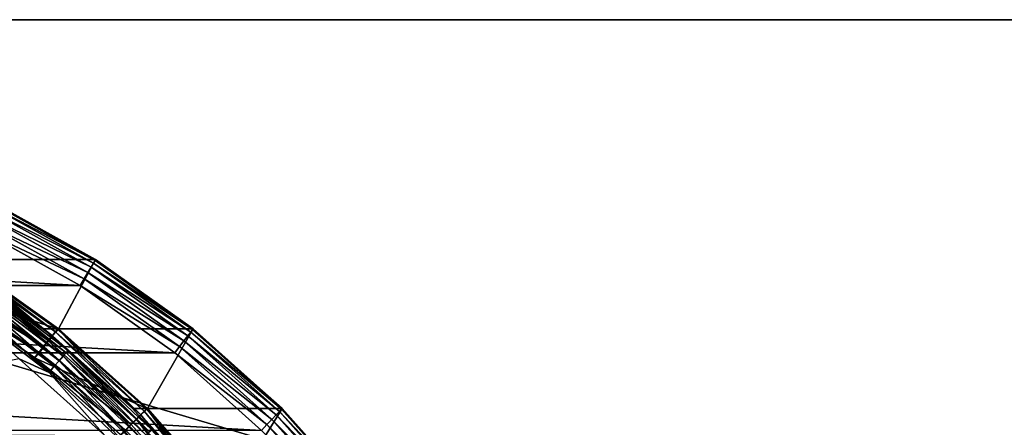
# Model space of a CAD drawing. Header units: metres. Extents: x -22 to 237, y -22 to 22.
# Tile 72 of 80: x 136.33 to 149.26, y 9.65 to 15. Entities that reach past the tile are written whole.
import ezdxf

# ---------------------------------------------------------------- set-up
doc = ezdxf.new("R2010")
doc.units = ezdxf.units.M
doc.layers.add('solid_KKK', color=7, linetype='CONTINUOUS')

msp = doc.modelspace()

# ---------------------------------------------------------------- linework, layer by layer
at = {"layer": 'solid_KKK'}
for points in [[(120.987495, 15, 250.300003), (120.987495, 15, 265.399994), (222, 15, 265.399994)], [(222, -15, 265.399994), (222, 15, 265.399994), (120.987495, 15, 265.399994)], [(222, 15, 250.300003), (120.987495, 15, 250.300003), (222, 15, 265.399994)], [(120.987495, -15, 265.399994), (222, -15, 265.399994), (120.987495, 15, 265.399994)], [(120.987495, -15, 250.300003), (120.987495, 15, 250.300003), (222, 15, 250.300003)], [(120.987495, -15, 250.300003), (222, 15, 250.300003), (222, -15, 250.300003)], [(137.32193, 11.854138, 302.656647), (135.948059, 12.613564, 302.63266), (135.55574, 11.854138, 403.841248)], [(135.92836, 12.565423, 302.432556), (137.296982, 11.808896, 302.456451), (135.902222, 12.508142, 302.349121)], [(135.943985, 12.601381, 302.529449), (137.316528, 11.84269, 302.553406), (135.92836, 12.565423, 302.432556)], [(137.316528, 11.84269, 302.553406), (137.296982, 11.808896, 302.456451), (135.92836, 12.565423, 302.432556)], [(135.943985, 12.601381, 302.529449), (135.948059, 12.613564, 302.63266), (137.32193, 11.854138, 302.656647)], [(135.943985, 12.601381, 302.529449), (137.32193, 11.854138, 302.656647), (137.316528, 11.84269, 302.553406)], [(135.867371, 12.433452, 302.284851), (137.221619, 11.684871, 302.308472), (135.826187, 12.346452, 302.24411)], [(135.902222, 12.508142, 302.349121), (137.264618, 11.755064, 302.372925), (135.867371, 12.433452, 302.284851)], [(137.264618, 11.755064, 302.372925), (137.221619, 11.684871, 302.308472), (135.867371, 12.433452, 302.284851)], [(137.296982, 11.808896, 302.456451), (137.264618, 11.755064, 302.372925), (135.902222, 12.508142, 302.349121)], [(135.826187, 12.346452, 302.24411), (137.170959, 11.603108, 302.267578), (135.78508, 12.251451, 302.229767)], [(137.221619, 11.684871, 302.308472), (137.170959, 11.603108, 302.267578), (135.826187, 12.346452, 302.24411)], [(122.642799, 11.512772, 302.000366), (123.978058, 12.251433, 302.023682), (137.120346, 11.512792, 302.253082)], [(123.978058, 12.251433, 302.023682), (135.78508, 12.251451, 302.229767), (137.120346, 11.512792, 302.253082)], [(137.170959, 11.603108, 302.267578), (137.120346, 11.512792, 302.253082), (135.78508, 12.251451, 302.229767)], [(135.285217, 11.440182, 404.436615), (135.545334, 11.854087, 404.441132), (136.825546, 10.945584, 404.463501)], [(135.356781, 11.854138, 415.239502), (136.636993, 10.945641, 415.261841), (135.545334, 11.854087, 404.441132)], [(135.75592, 11.57727, 415.357758), (136.636993, 10.945641, 415.261841), (135.356781, 11.854138, 415.239502)], [(135.488403, 11.754813, 404.123108), (136.757889, 10.853928, 404.145264), (135.523712, 11.808719, 404.040802)], [(135.523712, 11.808719, 404.040802), (136.799026, 10.903702, 404.063049), (135.546677, 11.842598, 403.944611)], [(136.757889, 10.853928, 404.145264), (136.799026, 10.903702, 404.063049), (135.523712, 11.808719, 404.040802)], [(136.636993, 10.945641, 415.261841), (136.825546, 10.945584, 404.463501), (135.545334, 11.854087, 404.441132)], [(135.546677, 11.842598, 403.944611), (136.825653, 10.934984, 403.966949), (135.55574, 11.854138, 403.841248)], [(136.799026, 10.903702, 404.063049), (136.825653, 10.934984, 403.966949), (135.546677, 11.842598, 403.944611)], [(137.32193, 11.854138, 302.656647), (135.55574, 11.854138, 403.841248), (136.835953, 10.945641, 403.863586)], [(136.825653, 10.934984, 403.966949), (136.835953, 10.945641, 403.863586), (135.55574, 11.854138, 403.841248)], [(138.602142, 10.945641, 302.678986), (137.32193, 11.854138, 302.656647), (136.835953, 10.945641, 403.863586)], [(137.296982, 11.808896, 302.456451), (138.572311, 10.903865, 302.478729), (137.264618, 11.755064, 302.372925)], [(137.316528, 11.84269, 302.553406), (138.595505, 10.935069, 302.575745), (137.296982, 11.808896, 302.456451)], [(138.595505, 10.935069, 302.575745), (138.572311, 10.903865, 302.478729), (137.296982, 11.808896, 302.456451)], [(137.316528, 11.84269, 302.553406), (137.32193, 11.854138, 302.656647), (138.602142, 10.945641, 302.678986)], [(137.316528, 11.84269, 302.553406), (138.602142, 10.945641, 302.678986), (138.595505, 10.935069, 302.575745)], [(135.391068, 11.602766, 404.224884), (136.644135, 10.713533, 404.246765), (135.443161, 11.684564, 404.185883)], [(135.443161, 11.684564, 404.185883), (136.705048, 10.789062, 404.207916), (135.488403, 11.754813, 404.123108)], [(136.644135, 10.713533, 404.246765), (136.705048, 10.789062, 404.207916), (135.443161, 11.684564, 404.185883)], [(136.705048, 10.789062, 404.207916), (136.757889, 10.853928, 404.145264), (135.488403, 11.754813, 404.123108)], [(137.221619, 11.684871, 302.308472), (138.483551, 10.789346, 302.330505), (137.170959, 11.603108, 302.267578)], [(137.264618, 11.755064, 302.372925), (138.534119, 10.854159, 302.395081), (137.221619, 11.684871, 302.308472)], [(138.534119, 10.854159, 302.395081), (138.483551, 10.789346, 302.330505), (137.221619, 11.684871, 302.308472)], [(138.572311, 10.903865, 302.478729), (138.534119, 10.854159, 302.395081), (137.264618, 11.755064, 302.372925)], [(121.398697, 10.629139, 301.978638), (122.642799, 11.512772, 302.000366), (138.364456, 10.629162, 302.27478)], [(122.642799, 11.512772, 302.000366), (137.120346, 11.512792, 302.253082), (138.364456, 10.629162, 302.27478)], [(135.288727, 11.440174, 404.236633), (136.58432, 10.629151, 404.259247), (135.34021, 11.512782, 404.237518)], [(135.391068, 11.602766, 404.224884), (135.34021, 11.512782, 404.237518), (136.644135, 10.713533, 404.246765)], [(136.644135, 10.713533, 404.246765), (135.34021, 11.512782, 404.237518), (136.58432, 10.629151, 404.259247)], [(135.698166, 11.497242, 415.557434), (136.895355, 10.587022, 415.578308), (135.733292, 11.546622, 415.463135)], [(135.733292, 11.546622, 415.463135), (136.935623, 10.632493, 415.484131), (135.75592, 11.57727, 415.357758)], [(136.895355, 10.587022, 415.578308), (136.935623, 10.632493, 415.484131), (135.733292, 11.546622, 415.463135)], [(135.75592, 11.57727, 415.357758), (136.961441, 10.660714, 415.378784), (136.636993, 10.945641, 415.261841)], [(136.935623, 10.632493, 415.484131), (136.961441, 10.660714, 415.378784), (135.75592, 11.57727, 415.357758)], [(137.170959, 11.603108, 302.267578), (138.424057, 10.713849, 302.289459), (137.120346, 11.512792, 302.253082)], [(138.424057, 10.713849, 302.289459), (138.364456, 10.629162, 302.27478), (137.120346, 11.512792, 302.253082)], [(138.483551, 10.789346, 302.330505), (138.424057, 10.713849, 302.289459), (137.170959, 11.603108, 302.267578)], [(136.520844, 10.563314, 404.45816), (135.288727, 11.440174, 404.236633), (135.285217, 11.440182, 404.436615)], [(136.520844, 10.563314, 404.45816), (135.285217, 11.440182, 404.436615), (136.825546, 10.945584, 404.463501)], [(135.288727, 11.440174, 404.236633), (136.524231, 10.563396, 404.258209), (136.58432, 10.629151, 404.259247)], [(136.520844, 10.563314, 404.45816), (136.524231, 10.563396, 404.258209), (135.288727, 11.440174, 404.236633)], [(135.597977, 11.353027, 415.694458), (136.780151, 10.454225, 415.715088), (135.652283, 11.431611, 415.635834)], [(135.652283, 11.431611, 415.635834), (136.842636, 10.526587, 415.656616), (135.698166, 11.497242, 415.557434)], [(136.780151, 10.454225, 415.715088), (136.842636, 10.526587, 415.656616), (135.652283, 11.431611, 415.635834)], [(136.842636, 10.526587, 415.656616), (136.895355, 10.587022, 415.578308), (135.698166, 11.497242, 415.557434)], [(135.537949, 11.265438, 415.730316), (136.710999, 10.373569, 415.750793), (135.597977, 11.353027, 415.694458)], [(135.537949, 11.265438, 415.730316), (136.317062, 10.554325, 415.756348), (136.710999, 10.373569, 415.750793)], [(136.710999, 10.373569, 415.750793), (136.780151, 10.454225, 415.715088), (135.597977, 11.353027, 415.694458)], [(136.520844, 10.563314, 404.45816), (136.825546, 10.945584, 404.463501), (137.995987, 9.899446, 404.483917)], [(136.636993, 10.945641, 415.261841), (137.807449, 9.899495, 415.282288), (136.825546, 10.945584, 404.463501)], [(136.961441, 10.660714, 415.378784), (137.807449, 9.899495, 415.282288), (136.636993, 10.945641, 415.261841)], [(136.757889, 10.853928, 404.145264), (137.918533, 9.816547, 404.165497), (136.799026, 10.903702, 404.063049)], [(136.799026, 10.903702, 404.063049), (137.964996, 9.861565, 404.083405), (136.825653, 10.934984, 403.966949)], [(137.918533, 9.816547, 404.165497), (137.964996, 9.861565, 404.083405), (136.799026, 10.903702, 404.063049)], [(137.807449, 9.899495, 415.282288), (137.995987, 9.899446, 404.483917), (136.825546, 10.945584, 404.463501)], [(136.825653, 10.934984, 403.966949), (137.994965, 9.889857, 403.987366), (136.835953, 10.945641, 403.863586)], [(137.964996, 9.861565, 404.083405), (137.994965, 9.889857, 403.987366), (136.825653, 10.934984, 403.966949)], [(138.602142, 10.945641, 302.678986), (136.835953, 10.945641, 403.863586), (138.006409, 9.899495, 403.884003)], [(137.994965, 9.889857, 403.987366), (138.006409, 9.899495, 403.884003), (136.835953, 10.945641, 403.863586)], [(139.772598, 9.899495, 302.699432), (138.602142, 10.945641, 302.678986), (138.006409, 9.899495, 403.884003)], [(138.572311, 10.903865, 302.478729), (139.738297, 9.861712, 302.499054), (138.534119, 10.854159, 302.395081)], [(138.595505, 10.935069, 302.575745), (139.764832, 9.889934, 302.596161), (138.572311, 10.903865, 302.478729)], [(139.764832, 9.889934, 302.596161), (139.738297, 9.861712, 302.499054), (138.572311, 10.903865, 302.478729)], [(138.595505, 10.935069, 302.575745), (138.602142, 10.945641, 302.678986), (139.772598, 9.899495, 302.699432)], [(138.595505, 10.935069, 302.575745), (139.772598, 9.899495, 302.699432), (139.764832, 9.889934, 302.596161)], [(136.644135, 10.713533, 404.246765), (137.78978, 9.689571, 404.266754), (136.705048, 10.789062, 404.207916)], [(136.705048, 10.789062, 404.207916), (137.858765, 9.757881, 404.228058), (136.757889, 10.853928, 404.145264)], [(137.78978, 9.689571, 404.266754), (137.858765, 9.757881, 404.228058), (136.705048, 10.789062, 404.207916)], [(137.858765, 9.757881, 404.228058), (137.918533, 9.816547, 404.165497), (136.757889, 10.853928, 404.145264)], [(138.483551, 10.789346, 302.330505), (139.637299, 9.758138, 302.350647), (138.424057, 10.713849, 302.289459)], [(138.534119, 10.854159, 302.395081), (139.694809, 9.816757, 302.415314), (138.483551, 10.789346, 302.330505)], [(139.694809, 9.816757, 302.415314), (139.637299, 9.758138, 302.350647), (138.483551, 10.789346, 302.330505)], [(139.738297, 9.861712, 302.499054), (139.694809, 9.816757, 302.415314), (138.534119, 10.854159, 302.395081)], [(120.26149, 9.611737, 301.958801), (121.398697, 10.629139, 301.978638), (139.501663, 9.611767, 302.294647)], [(121.398697, 10.629139, 301.978638), (138.364456, 10.629162, 302.27478), (139.501663, 9.611767, 302.294647)], [(136.524231, 10.563396, 404.258209), (137.721527, 9.611755, 404.279114), (136.58432, 10.629151, 404.259247)], [(136.644135, 10.713533, 404.246765), (136.58432, 10.629151, 404.259247), (137.78978, 9.689571, 404.266754)], [(137.78978, 9.689571, 404.266754), (136.58432, 10.629151, 404.259247), (137.721527, 9.611755, 404.279114)], [(136.895355, 10.587022, 415.578308), (137.987122, 9.552679, 415.597382), (136.935623, 10.632493, 415.484131)], [(136.935623, 10.632493, 415.484131), (138.032089, 9.593707, 415.503265), (136.961441, 10.660714, 415.378784)], [(137.987122, 9.552679, 415.597382), (138.032089, 9.593707, 415.503265), (136.935623, 10.632493, 415.484131)], [(136.961441, 10.660714, 415.378784), (138.060806, 9.619171, 415.39798), (137.807449, 9.899495, 415.282288)], [(138.032089, 9.593707, 415.503265), (138.060806, 9.619171, 415.39798), (136.961441, 10.660714, 415.378784)], [(138.424057, 10.713849, 302.289459), (139.569733, 9.689857, 302.309448), (138.364456, 10.629162, 302.27478)], [(139.569733, 9.689857, 302.309448), (139.501663, 9.611767, 302.294647), (138.364456, 10.629162, 302.27478)], [(139.637299, 9.758138, 302.350647), (139.569733, 9.689857, 302.309448), (138.424057, 10.713849, 302.289459)], [(131.534897, 9.583913, 415.672852), (137.445755, 9.545416, 415.776031), (136.317062, 10.554325, 415.756348)], [(136.710999, 10.373569, 415.750793), (136.317062, 10.554325, 415.756348), (137.445755, 9.545416, 415.776031)], [(137.650345, 9.553759, 404.477875), (136.524231, 10.563396, 404.258209), (136.520844, 10.563314, 404.45816)], [(137.650345, 9.553759, 404.477875), (136.520844, 10.563314, 404.45816), (137.995987, 9.899446, 404.483917)], [(136.524231, 10.563396, 404.258209), (137.653809, 9.553778, 404.277924), (137.721527, 9.611755, 404.279114)], [(137.650345, 9.553759, 404.477875), (137.653809, 9.553778, 404.277924), (136.524231, 10.563396, 404.258209)], [(136.780151, 10.454225, 415.715088), (137.858231, 9.432856, 415.733917), (136.842636, 10.526587, 415.656616)], [(136.842636, 10.526587, 415.656616), (137.928192, 9.498149, 415.675568), (136.895355, 10.587022, 415.578308)], [(137.858231, 9.432856, 415.733917), (137.928192, 9.498149, 415.675568), (136.842636, 10.526587, 415.656616)], [(137.928192, 9.498149, 415.675568), (137.987122, 9.552679, 415.597382), (136.895355, 10.587022, 415.578308)], [(136.710999, 10.373569, 415.750793), (137.780762, 9.360081, 415.76947), (136.780151, 10.454225, 415.715088)], [(136.710999, 10.373569, 415.750793), (137.445755, 9.545416, 415.776031), (137.780762, 9.360081, 415.76947)], [(137.780762, 9.360081, 415.76947), (137.858231, 9.432856, 415.733917), (136.780151, 10.454225, 415.715088)], [(137.650345, 9.553759, 404.477875), (137.995987, 9.899446, 404.483917), (139.041946, 8.728827, 404.502167)], [(137.807449, 9.899495, 415.282288), (138.853439, 8.728857, 415.300537), (137.995987, 9.899446, 404.483917)], [(138.060806, 9.619171, 415.39798), (138.853439, 8.728857, 415.300537), (137.807449, 9.899495, 415.282288)], [(137.918533, 9.816547, 404.165497), (138.955765, 8.655719, 404.183624), (137.964996, 9.861565, 404.083405)], [(137.964996, 9.861565, 404.083405), (139.006973, 8.695412, 404.101593), (137.994965, 9.889857, 403.987366)], [(138.955765, 8.655719, 404.183624), (139.006973, 8.695412, 404.101593), (137.964996, 9.861565, 404.083405)], [(137.994965, 9.889857, 403.987366), (139.039932, 8.720359, 404.005585), (138.006409, 9.899495, 403.884003)], [(139.006973, 8.695412, 404.101593), (139.039932, 8.720359, 404.005585), (137.994965, 9.889857, 403.987366)], [(138.853439, 8.728857, 415.300537), (139.041946, 8.728827, 404.502167), (137.995987, 9.899446, 404.483917)], [(139.772598, 9.899495, 302.699432), (138.006409, 9.899495, 403.884003), (139.052399, 8.728857, 403.902283)], [(139.039932, 8.720359, 404.005585), (139.052399, 8.728857, 403.902283), (138.006409, 9.899495, 403.884003)], [(140.818588, 8.728857, 302.717682), (139.772598, 9.899495, 302.699432), (139.052399, 8.728857, 403.902283)], [(139.738297, 9.861712, 302.499054), (140.780304, 8.695542, 302.517242), (139.694809, 9.816757, 302.415314)], [(139.764832, 9.889934, 302.596161), (140.809814, 8.720427, 302.61438), (139.738297, 9.861712, 302.499054)], [(140.809814, 8.720427, 302.61438), (140.780304, 8.695542, 302.517242), (139.738297, 9.861712, 302.499054)], [(139.764832, 9.889934, 302.596161), (139.772598, 9.899495, 302.699432), (140.818588, 8.728857, 302.717682)], [(139.764832, 9.889934, 302.596161), (140.818588, 8.728857, 302.717682), (140.809814, 8.720427, 302.61438)], [(137.78978, 9.689571, 404.266754), (138.813583, 8.543757, 404.284637), (137.858765, 9.757881, 404.228058)], [(137.858765, 9.757881, 404.228058), (138.889801, 8.60399, 404.246063), (137.918533, 9.816547, 404.165497)], [(138.813583, 8.543757, 404.284637), (138.889801, 8.60399, 404.246063), (137.858765, 9.757881, 404.228058)], [(138.889801, 8.60399, 404.246063), (138.955765, 8.655719, 404.183624), (137.918533, 9.816547, 404.165497)], [(139.637299, 9.758138, 302.350647), (140.66835, 8.604216, 302.368652), (139.569733, 9.689857, 302.309448)], [(139.694809, 9.816757, 302.415314), (140.73204, 8.655903, 302.433441), (139.637299, 9.758138, 302.350647)], [(140.73204, 8.655903, 302.433441), (140.66835, 8.604216, 302.368652), (139.637299, 9.758138, 302.350647)], [(140.780304, 8.695542, 302.517242), (140.73204, 8.655903, 302.433441), (139.694809, 9.816757, 302.415314)], [(137.78978, 9.689571, 404.266754), (137.721527, 9.611755, 404.279114), (138.813583, 8.543757, 404.284637)], [(139.569733, 9.689857, 302.309448), (140.593567, 8.54401, 302.327332), (139.501663, 9.611767, 302.294647)], [(140.66835, 8.604216, 302.368652), (140.593567, 8.54401, 302.327332), (139.569733, 9.689857, 302.309448)]]:
    msp.add_3dface(points, dxfattribs=at)

doc.saveas('drawing.dxf')
